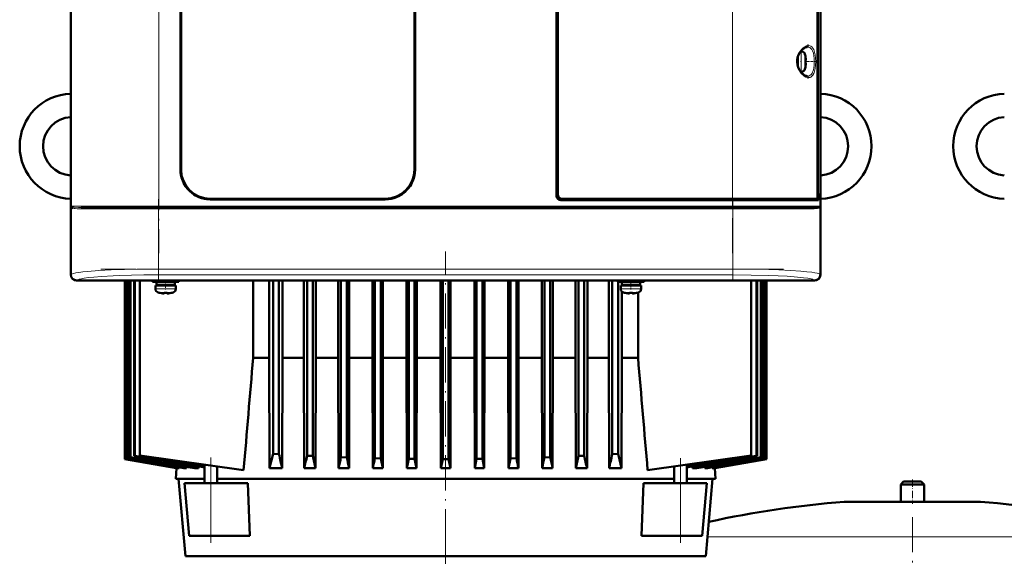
# Model space of a CAD drawing. Extents: x -1358 to 1757, y -1616 to 699.
# Tile 71 of 96: x -169 to 168, y 331 to 515. Entities that reach past the tile are written whole.
import ezdxf

# ---------------------------------------------------------------- set-up
doc = ezdxf.new("R2010")
doc.units = 0
doc.linetypes.add('DASHDOT', pattern=[18.5, 12, -3, 0.5, -3])

msp = doc.modelspace()

# ---------------------------------------------------------------- linework, layer by layer
at = {"color": 7, "lineweight": 50}
for p, q in [((-151.68, 635.78), (-151.68, 427.82)), ((105.26, 427.82), (105.26, 635.78)), ((14.79, 454.8), (14.79, 608.8)), ((15.29, 608.3), (15.29, 455.3)), ((104.25, 454.77), (104.25, 608.83)), ((104.37, 607.96), (104.37, 455.63)), ((-114.11, 463.8), (-114.11, 599.8)), ((-113.91, 599.8), (-113.91, 463.8)), ((-33.91, 463.8), (-33.91, 599.8)), ((-33.71, 599.8), (-33.71, 463.8)), ((-151.71, 440), (-151.71, 531.6)), ((105.29, 531.6), (105.29, 440)), ((98.48, 504.3), (98.69, 504.3)), ((97.46, 500.8), (97.46, 502.26)), ((97.46, 500.8), (97.46, 499.34)), ((97.56, 502.59), (97.56, 500.8)), ((97.56, 499.01), (97.56, 500.8)), ((100.09, 502.72), (100.1, 502.73)), ((100.24, 501.3), (100.09, 501.3)), ((100.24, 500.3), (100.09, 500.3)), ((98.69, 497.3), (98.48, 497.3)), ((100.1, 498.87), (100.09, 498.88)), ((-103.91, 453.8), (-43.91, 453.8)), ((-43.91, 453.6), (-103.91, 453.6)), ((75.08, 453.3), (16.29, 453.3)), ((16.79, 453.8), (75.08, 453.8)), ((104.01, 453.8), (75.08, 453.8)), ((75.08, 453.3), (104.57, 453.3)), ((104.01, 453.8), (104.26, 453.8)), ((104.09, 453.84), (104.26, 453.8)), ((104.25, 455.63), (104.37, 455.63)), ((104.57, 455.6), (104.25, 455.6)), ((104.26, 453.8), (104.26, 453.3)), ((104.37, 455.63), (104.57, 455.6)), ((104.57, 453.3), (104.57, 455.6)), ((-151.3, 450.82), (-151.32, 450.86)), ((-151.27, 450.8), (-151.3, 450.82)), ((-148.17, 450.8), (-141.59, 450.8)), ((-131.08, 450.8), (-142.45, 450.8)), ((-141.59, 450.8), (-121.5, 450.8)), ((-121.5, 450.8), (75.08, 450.8)), ((75.08, 450.8), (101.75, 450.8)), ((104.85, 450.8), (104.84, 450.79)), ((104.88, 450.83), (104.85, 450.8)), ((104.91, 450.82), (104.85, 450.8)), ((104.91, 450.86), (104.88, 450.83)), ((104.88, 450.83), (104.88, 450.83)), ((104.91, 451.05), (104.96, 451.08)), ((104.91, 451.05), (104.95, 451.08)), ((-151.68, 440), (-151.71, 440)), ((-151.7, 435.6), (-151.7, 440)), ((105.29, 440), (105.26, 440)), ((105.29, 440), (105.29, 435.6)), ((-151.71, 427.8), (-151.71, 435.6)), ((-151.71, 435.6), (-151.68, 435.6)), ((105.26, 435.6), (105.29, 435.6)), ((105.29, 435.6), (105.29, 427.8)), ((-136.91, 425.8), (-149.71, 425.8)), ((103.27, 425.83), (-149.69, 425.83)), ((-136.91, 425.83), (-136.91, 425.8)), ((-132.51, 425.8), (-136.91, 425.8)), ((-133.22, 364.6), (-133.22, 425.8)), ((-133.22, 364.6), (-133.22, 425.8)), ((-133.04, 364.66), (-133.04, 425.8)), ((-132.97, 364.69), (-132.97, 425.8)), ((-132.51, 425.8), (-132.51, 425.83)), ((-19.91, 425.8), (-132.51, 425.8)), ((-132.45, 364.86), (-132.45, 425.8)), ((-132.31, 364.91), (-132.31, 425.8)), ((-131.45, 365.2), (-131.45, 425.8)), ((-131.23, 365.27), (-131.23, 425.8)), ((-130.02, 365.68), (-130.02, 425.8)), ((-129.73, 365.77), (-129.73, 425.8)), ((-128.06, 425.8), (-128.06, 365.8)), ((-123.7, 425.8), (-123.7, 425.37)), ((-119.2, 425.37), (-123.7, 425.37)), ((-119.2, 425.27), (-122.35, 425.27)), ((-122.35, 425.27), (-122.35, 424.17)), ((-121.2, 425.27), (-121.2, 425.37)), ((-119.2, 425.37), (-114.7, 425.37)), ((-119.2, 425.27), (-116.05, 425.27)), ((-117.2, 425.27), (-117.2, 425.37)), ((-116.05, 425.27), (-116.05, 424.17)), ((-114.7, 425.37), (-114.7, 425.8)), ((-89.17, 399.3), (-89.17, 425.8)), ((-83.67, 425.8), (-83.67, 399.3)), ((-82.34, 425.8), (-82.34, 366.39)), ((-80.34, 425.8), (-80.34, 366.27)), ((-79.14, 399.3), (-79.14, 425.8)), ((-71.79, 399.3), (-71.79, 425.8)), ((-70.72, 425.8), (-70.72, 365.77)), ((-68.72, 425.8), (-68.72, 365.68)), ((-67.72, 399.3), (-67.72, 425.8)), ((-60, 399.3), (-60, 425.8)), ((-59.09, 425.8), (-59.09, 365.27)), ((-57.09, 425.8), (-57.09, 365.2)), ((-56.24, 399.3), (-56.24, 425.8)), ((-48.26, 425.8), (-48.26, 399.3)), ((-47.47, 425.8), (-47.47, 364.91)), ((-45.47, 425.8), (-45.47, 364.86)), ((-44.7, 399.3), (-44.7, 425.8)), ((-36.57, 425.8), (-36.57, 399.3)), ((-35.84, 425.8), (-35.84, 364.69)), ((-33.84, 425.8), (-33.84, 364.66)), ((-33.13, 425.8), (-33.13, 399.3)), ((-24.92, 425.8), (-24.92, 399.3)), ((-24.22, 425.8), (-24.22, 364.6)), ((-22.22, 425.8), (-22.22, 364.6)), ((-21.52, 425.8), (-21.52, 399.3)), ((-19.91, 425.83), (-19.91, 425.8)), ((-15.51, 425.8), (-19.91, 425.8)), ((-15.51, 425.8), (-15.51, 425.83)), ((93.09, 425.8), (-15.51, 425.8)), ((-13.3, 425.8), (-13.3, 399.3)), ((-12.59, 425.8), (-12.59, 364.66)), ((-10.59, 425.8), (-10.59, 364.69)), ((-9.87, 399.3), (-9.87, 425.8)), ((-1.73, 425.8), (-1.73, 399.3)), ((-0.97, 425.8), (-0.97, 364.86)), ((1.03, 425.8), (1.03, 364.91)), ((1.82, 399.3), (1.82, 425.8)), ((9.8, 425.8), (9.8, 399.3)), ((10.66, 425.8), (10.66, 365.2)), ((12.66, 425.8), (12.66, 365.27)), ((13.56, 425.8), (13.56, 399.3)), ((21.28, 399.3), (21.28, 425.8)), ((22.28, 425.8), (22.28, 365.68)), ((24.28, 425.8), (24.28, 365.77)), ((25.36, 399.3), (25.36, 425.8)), ((32.71, 425.8), (32.71, 399.3)), ((33.91, 425.8), (33.91, 366.27)), ((35.8, 425.37), (35.8, 425.8)), ((35.8, 425.37), (40.3, 425.37)), ((35.91, 425.37), (35.91, 366.39)), ((40.3, 425.27), (37.15, 425.27)), ((37.15, 424.17), (37.15, 425.27)), ((37.23, 425.27), (37.23, 425.37)), ((38.3, 425.37), (38.3, 425.27)), ((44.8, 425.37), (40.3, 425.37)), ((43.45, 425.27), (40.3, 425.27)), ((42.3, 425.37), (42.3, 425.27)), ((42.74, 425.37), (42.74, 425.27)), ((43.45, 424.17), (43.45, 425.27)), ((44.8, 425.8), (44.8, 425.37)), ((81.56, 425.8), (81.56, 365.8)), ((83.29, 425.8), (83.29, 365.77)), ((83.58, 425.8), (83.58, 365.68)), ((84.8, 425.8), (84.8, 365.27)), ((85.01, 425.8), (85.01, 365.2)), ((85.88, 425.8), (85.88, 364.91)), ((86.02, 425.8), (86.02, 364.86)), ((86.54, 425.8), (86.54, 364.69)), ((86.61, 425.8), (86.61, 364.66)), ((86.78, 425.8), (86.78, 364.6)), ((86.78, 425.8), (86.78, 364.6)), ((93.09, 425.83), (93.09, 425.8)), ((97.49, 425.8), (93.09, 425.8)), ((97.49, 425.8), (97.49, 425.83)), ((103.29, 425.8), (97.49, 425.8)), ((-122.7, 424.07), (-122.7, 422.94)), ((-122.7, 424.07), (-119.2, 424.07)), ((-119.2, 424.17), (-122.35, 424.17)), ((-121.2, 424.07), (-121.2, 424.17)), ((-119.2, 424.17), (-116.05, 424.17)), ((-115.7, 424.07), (-119.2, 424.07)), ((-117.2, 424.07), (-117.2, 424.17)), ((-115.7, 422.94), (-115.7, 424.07)), ((36.8, 424.07), (40.3, 424.07)), ((36.8, 422.94), (36.8, 424.07)), ((37.15, 424.17), (40.3, 424.17)), ((37.23, 424.07), (37.23, 424.17)), ((37.23, 399.3), (37.23, 421.97)), ((38.3, 424.17), (38.3, 424.07)), ((43.45, 424.17), (40.3, 424.17)), ((40.3, 424.07), (43.8, 424.07)), ((42.3, 424.17), (42.3, 424.07)), ((42.74, 424.17), (42.74, 424.07)), ((43.8, 424.07), (43.8, 422.94)), ((-121.13, 421.54), (-121.13, 421.53)), ((-119.7, 421.39), (-119.7, 421.54)), ((-118.7, 421.39), (-118.7, 421.54)), ((-117.27, 421.53), (-117.28, 421.54)), ((38.37, 421.53), (38.37, 421.54)), ((39.8, 421.39), (39.8, 421.54)), ((40.8, 421.39), (40.8, 421.54)), ((42.22, 421.54), (42.22, 421.53)), ((42.74, 421.66), (42.74, 399.3)), ((-89.17, 399.3), (-83.67, 399.3)), ((-83.67, 399.3), (-83.56, 361.48)), ((-79.24, 361.48), (-79.14, 399.3)), ((-71.79, 399.3), (-79.14, 399.3)), ((-71.79, 399.3), (-71.69, 361.48)), ((-67.81, 361.48), (-67.72, 399.3)), ((-60, 399.3), (-67.72, 399.3)), ((-60, 399.3), (-59.91, 361.48)), ((-56.32, 361.48), (-56.24, 399.3)), ((-48.26, 399.3), (-56.24, 399.3)), ((-48.26, 399.3), (-48.17, 361.48)), ((-44.7, 399.3), (-44.79, 361.48)), ((-36.57, 399.3), (-44.7, 399.3)), ((-36.57, 399.3), (-36.49, 361.48)), ((-33.13, 399.3), (-33.21, 361.48)), ((-33.13, 399.3), (-24.92, 399.3)), ((-24.92, 399.3), (-24.84, 361.48)), ((-21.52, 399.3), (-21.6, 361.48)), ((-21.52, 399.3), (-13.3, 399.3)), ((-13.3, 399.3), (-13.22, 361.48)), ((-9.87, 399.3), (-9.95, 361.48)), ((-1.73, 399.3), (-9.87, 399.3)), ((-1.73, 399.3), (-1.65, 361.48)), ((1.82, 399.3), (1.74, 361.48)), ((9.8, 399.3), (1.82, 399.3)), ((9.8, 399.3), (9.89, 361.48)), ((13.56, 399.3), (13.47, 361.48)), ((19.93, 399.3), (13.56, 399.3)), ((21.28, 399.3), (19.93, 399.3)), ((21.28, 399.3), (21.37, 361.48)), ((25.36, 399.3), (25.26, 361.48)), ((32.71, 399.3), (25.36, 399.3)), ((32.71, 399.3), (32.8, 361.48)), ((37.23, 399.3), (37.12, 361.48)), ((42.74, 399.3), (37.23, 399.3)), ((-133.22, 364.6), (-133.22, 364.6)), ((-133.22, 364.6), (-115.48, 361.48)), ((-115.5, 361.48), (-133.22, 364.6)), ((-133.04, 364.66), (-132.97, 364.69)), ((-133.04, 364.66), (-114.95, 361.48)), ((-132.45, 364.86), (-132.31, 364.91)), ((-131.45, 365.2), (-131.23, 365.27)), ((-130.02, 365.68), (-129.73, 365.77)), ((-92.45, 360.79), (-128.06, 365.8)), ((-80.34, 366.27), (-82.34, 366.39)), ((-68.72, 365.68), (-70.72, 365.77)), ((-57.09, 365.2), (-59.09, 365.27)), ((-47.47, 364.91), (-45.47, 364.86)), ((-44.79, 361.48), (-45.47, 364.86)), ((-36.49, 361.48), (-35.84, 364.69)), ((-33.84, 364.66), (-35.84, 364.69)), ((-33.21, 361.48), (-33.84, 364.66)), ((-24.84, 361.48), (-24.22, 364.6)), ((-24.22, 364.6), (-22.22, 364.6)), ((-21.6, 361.48), (-22.22, 364.6)), ((-13.22, 361.48), (-12.59, 364.66)), ((-10.59, 364.69), (-12.59, 364.66)), ((-9.95, 361.48), (-10.59, 364.69)), ((-1.65, 361.48), (-0.97, 364.86)), ((1.03, 364.91), (-0.97, 364.86)), ((12.66, 365.27), (10.66, 365.2)), ((24.28, 365.77), (22.28, 365.68)), ((35.91, 366.39), (33.91, 366.27)), ((46.02, 360.8), (81.56, 365.8)), ((68.52, 361.48), (86.61, 364.66)), ((69.05, 361.48), (86.78, 364.6)), ((69.06, 361.48), (86.78, 364.6)), ((83.29, 365.77), (83.58, 365.68)), ((84.8, 365.27), (85.01, 365.2)), ((85.88, 364.91), (86.02, 364.86)), ((86.54, 364.69), (86.61, 364.66)), ((86.78, 364.6), (86.78, 364.6)), ((-115.5, 361.48), (-115.72, 357.8)), ((-115.5, 361.48), (-115.48, 361.48)), ((-115.48, 361.57), (-115.48, 361.48)), ((-114.95, 361.48), (-114.54, 361.48)), ((-114.52, 361.75), (-114.54, 361.48)), ((-112.94, 361.48), (-112.06, 361.48)), ((-112.03, 361.92), (-112.06, 361.48)), ((-109.35, 361.48), (-107.89, 361.48)), ((-107.85, 362.08), (-107.89, 361.48)), ((-105.89, 356.3), (-105.89, 362.68)), ((-101.54, 356.3), (-101.54, 362.07)), ((-79.24, 361.48), (-83.56, 361.48)), ((-67.81, 361.48), (-71.69, 361.48)), ((-56.32, 361.48), (-59.91, 361.48)), ((-44.79, 361.48), (-48.17, 361.48)), ((-33.21, 361.48), (-36.49, 361.48)), ((-21.6, 361.48), (-24.84, 361.48)), ((-9.95, 361.48), (-13.22, 361.48)), ((1.74, 361.48), (-1.65, 361.48)), ((13.47, 361.48), (9.89, 361.48)), ((25.26, 361.48), (21.37, 361.48)), ((37.12, 361.48), (32.8, 361.48)), ((55.11, 356.3), (55.11, 362.08)), ((59.46, 356.3), (59.46, 362.69)), ((61.41, 362.08), (61.45, 361.48)), ((62.92, 361.48), (61.45, 361.48)), ((65.59, 361.92), (65.62, 361.48)), ((66.5, 361.48), (65.62, 361.48)), ((68.09, 361.75), (68.1, 361.48)), ((68.52, 361.48), (68.1, 361.48)), ((69.04, 361.57), (69.05, 361.48)), ((69.06, 361.48), (69.05, 361.48)), ((69.06, 361.48), (69.28, 357.8)), ((-115.72, 357.8), (-105.89, 357.8)), ((-112.43, 331.3), (-114.75, 357.8)), ((-101.54, 357.8), (21.13, 357.8)), ((21.13, 357.8), (55.11, 357.8)), ((59.46, 357.8), (69.28, 357.8)), ((66, 331.3), (68.31, 357.8)), ((-112.72, 356.3), (-103.72, 356.3)), ((-111.14, 338.3), (-112.72, 356.3)), ((-91.01, 356.3), (-103.72, 356.3)), ((-90.31, 338.3), (-91.01, 356.3)), ((43.88, 338.3), (44.58, 356.3)), ((57.28, 356.3), (44.58, 356.3)), ((57.28, 356.3), (66.28, 356.3)), ((64.71, 338.3), (66.28, 356.3)), ((133.79, 356.95), (132.79, 355.95)), ((132.79, 355.95), (140.79, 355.95)), ((132.79, 355.95), (132.79, 349.95)), ((133.79, 356.95), (139.79, 356.95)), ((140.79, 355.95), (139.79, 356.95)), ((140.79, 349.95), (140.79, 355.95)), ((113.79, 349.95), (136.79, 349.95)), ((132.79, 349.95), (113.79, 349.95)), ((136.79, 349.95), (159.79, 349.95)), ((159.79, 349.95), (140.79, 349.95)), ((-103.72, 338.3), (-111.14, 338.3)), ((-90.31, 338.3), (-103.72, 338.3)), ((57.28, 338.3), (43.88, 338.3)), ((64.71, 338.3), (57.28, 338.3)), ((-112.43, 331.3), (-65.99, 331.3)), ((-65.99, 331.3), (66, 331.3))]:
    msp.add_line(p, q, dxfattribs=at)
at = {"color": 7, "linetype": 'DASHDOT', "lineweight": 18}
for p, q in [((-121.5, 628.4), (-121.5, 435.2)), ((75.08, 435.2), (75.08, 628.4)), ((-121.67, 453.64), (-121.67, 425.56)), ((75.25, 453.64), (75.25, 425.57)), ((-141.36, 450.3), (94.94, 450.3)), ((-141.15, 451.3), (94.74, 451.3)), ((-23.22, 316.9), (-23.22, 435.7)), ((-141.36, 429.73), (94.94, 429.73)), ((-103.72, 335.86), (-103.72, 365.12)), ((57.28, 335.87), (57.28, 364.96)), ((136.79, 344.71), (136.79, 264.07)), ((-23.21, 338.62), (-23.21, 196.8))]:
    msp.add_line(p, q, dxfattribs=at)
at = {"color": 7, "lineweight": 18}
for p, q in [((-151.42, 451.3), (-151.42, 612.3)), ((-121.5, 612.3), (-121.5, 451.3)), ((105, 451.3), (105, 612.3)), ((75.08, 453.8), (75.08, 525.8)), ((98.69, 504.3), (98.69, 500.83)), ((99.94, 503.37), (99.94, 500.82)), ((98.69, 500.83), (98.69, 500.8)), ((98.69, 497.3), (98.69, 500.8)), ((99.94, 500.82), (99.94, 500.8)), ((99.94, 500.8), (99.94, 498.23)), ((75.08, 453.3), (75.08, 453.8)), ((75.08, 451.3), (75.08, 453.3)), ((-151.6, 451.3), (-151.6, 427.9)), ((-151.6, 451.3), (-151.42, 451.3)), ((-141.93, 451.3), (-151.42, 451.3)), ((-151.39, 451.11), (-151.37, 451.08)), ((-147.73, 450.3), (-142.11, 450.3)), ((-142.11, 450.3), (-121.67, 450.3)), ((-121.5, 451.3), (-141.93, 451.3)), ((-121.67, 450.3), (-121.67, 450.8)), ((-121.67, 429.73), (-121.67, 450.3)), ((75.25, 450.3), (-121.67, 450.3)), ((-121.5, 451.3), (75.08, 451.3)), ((-121.5, 450.8), (-121.5, 451.3)), ((105, 451.3), (75.08, 451.3)), ((75.08, 451.3), (75.08, 450.8)), ((75.25, 450.3), (75.25, 450.8)), ((75.25, 450.3), (101.31, 450.3)), ((75.25, 450.3), (75.25, 429.73)), ((105, 451.3), (105.18, 451.3)), ((105.18, 427.9), (105.18, 451.3)), ((-121.67, 429.73), (75.25, 429.73)), ((-121.67, 427.73), (-121.67, 429.73)), ((75.25, 429.73), (75.25, 427.73)), ((-151.68, 427.82), (-151.6, 427.9)), ((-149.6, 425.91), (-149.69, 425.83)), ((75.25, 427.73), (-121.67, 427.73)), ((103.27, 425.83), (103.18, 425.91)), ((105.18, 427.9), (105.26, 427.82)), ((-119.24, 422.94), (-122.7, 422.94)), ((-119.24, 422.94), (-119.2, 422.94)), ((-119.2, 422.94), (-115.7, 422.94)), ((40.3, 422.94), (36.8, 422.94)), ((40.33, 422.94), (40.3, 422.94)), ((43.8, 422.94), (40.33, 422.94)), ((-121.78, 421.7), (-119.23, 421.7)), ((-119.23, 421.7), (-119.2, 421.7)), ((-119.2, 421.7), (-116.63, 421.7)), ((40.3, 421.7), (37.72, 421.7)), ((40.32, 421.7), (40.3, 421.7)), ((42.87, 421.7), (40.32, 421.7)), ((-103.72, 338.3), (-103.72, 356.3)), ((57.28, 338.3), (57.28, 356.3)), ((136.79, 349.93), (113.43, 349.93)), ((160.16, 349.93), (136.79, 349.93)), ((136.79, 337.99), (66.58, 337.99)), ((206.98, 337.99), (136.79, 337.99))]:
    msp.add_line(p, q, dxfattribs=at)
at = {"color": 7, "linetype": 'DASHDOT', "lineweight": 18, "ltscale": 0.008935}
msp.add_line((97.23, 500.8), (97.59, 500.8), dxfattribs=at)
at = {"color": 7, "linetype": 'DASHDOT', "lineweight": 18, "ltscale": 0.006442}
msp.add_line((98.71, 500.8), (98.45, 500.8), dxfattribs=at)
at = {"color": 7, "linetype": 'DASHDOT', "lineweight": 18, "ltscale": 0.00094223}
msp.add_line((100.24, 501.8), (100.27, 501.8), dxfattribs=at)
at = {"color": 7, "linetype": 'DASHDOT', "lineweight": 18, "ltscale": 0.000793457}
msp.add_line((100.24, 499.8), (100.27, 499.8), dxfattribs=at)
at = {"color": 7, "linetype": 'DASHDOT', "lineweight": 18, "ltscale": 0.072147}
msp.add_line((100.53, 500.8), (103.41, 500.8), dxfattribs=at)
at = {"color": 7, "linetype": 'DASHDOT', "lineweight": 18, "ltscale": 0.072885}
msp.add_line((-119.2, 425.61), (-119.2, 422.7), dxfattribs=at)
at = {"color": 7, "linetype": 'DASHDOT', "lineweight": 18, "ltscale": 0.085704}
msp.add_line((40.3, 426.08), (40.3, 422.66), dxfattribs=at)
at = {"color": 7, "linetype": 'DASHDOT', "lineweight": 18, "ltscale": 0.000926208}
msp.add_line((-120.2, 421.39), (-120.2, 421.36), dxfattribs=at)
at = {"color": 7, "linetype": 'DASHDOT', "lineweight": 18, "ltscale": 0.000743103}
msp.add_line((-118.2, 421.36), (-118.2, 421.39), dxfattribs=at)
at = {"color": 7, "linetype": 'DASHDOT', "lineweight": 18, "ltscale": 0.000761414}
msp.add_line((39.3, 421.39), (39.3, 421.36), dxfattribs=at)
at = {"color": 7, "linetype": 'DASHDOT', "lineweight": 18, "ltscale": 0.000958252}
msp.add_line((41.3, 421.39), (41.3, 421.36), dxfattribs=at)
at = {"color": 7, "linetype": 'DASHDOT', "lineweight": 18, "ltscale": 0.210416}
msp.add_line((136.79, 357.65), (136.79, 349.23), dxfattribs=at)
at = {"color": 7, "lineweight": 18}
for points in [[(98.75, 504.94), (99.3, 505.47), (99.93, 505.91), (100.5, 506.17), (100.85, 506.27)], [(101.2, 506.3), (101.62, 506.25), (102.01, 506.09), (102.37, 505.82), (102.68, 505.44), (102.97, 504.93)], [(98.75, 496.66), (98.3, 497.22), (97.92, 497.81), (97.71, 498.22), (97.39, 499.06), (97.19, 499.93), (97.13, 500.8), (97.19, 501.68), (97.33, 502.33), (97.54, 502.97), (97.93, 503.8), (98.18, 504.2), (98.75, 504.94)], [(100.77, 505.8), (101.2, 505.74), (101.6, 505.58), (101.96, 505.32), (102.27, 504.94), (102.55, 504.45)], [(102.55, 504.45), (102.83, 503.67), (103.02, 502.77), (103.13, 501.84), (103.17, 500.8)], [(102.97, 504.93), (103.13, 504.52), (103.27, 504.08), (103.48, 503.1), (103.61, 501.97), (103.65, 500.8)], [(103.17, 500.8), (103.11, 499.47), (102.99, 498.63), (102.84, 497.95), (102.67, 497.43), (102.55, 497.15)], [(103.65, 500.8), (103.61, 499.62), (103.48, 498.49), (103.27, 497.52), (103.13, 497.07), (102.97, 496.67)], [(100.85, 495.33), (100.26, 495.52), (99.71, 495.82), (99.29, 496.13), (98.75, 496.66)], [(102.55, 497.15), (102.39, 496.83), (102.2, 496.55), (102, 496.32), (101.78, 496.13), (101.4, 495.92), (100.98, 495.81), (100.77, 495.8)], [(102.97, 496.67), (102.69, 496.17), (102.37, 495.78), (102, 495.5), (101.71, 495.38), (101.4, 495.31), (101.2, 495.3)], [(-151.33, 451.05), (-151.12, 450.96), (-150.94, 450.92), (-150.5, 450.87), (-149.09, 450.81), (-148.17, 450.8)], [(-147.73, 450.3), (-148.65, 450.31), (-149.46, 450.35), (-150.16, 450.42)], [(103.74, 450.42), (103.16, 450.36), (102.46, 450.32), (101.31, 450.3)], [(-151.6, 427.9), (-151.43, 428.02), (-151.16, 428.13), (-150.8, 428.24), (-149.99, 428.41), (-148.94, 428.58), (-147.54, 428.76), (-145.92, 428.92), (-142.1, 429.2), (-137.9, 429.41), (-133.32, 429.57), (-129.12, 429.66), (-121.67, 429.73)], [(75.25, 429.73), (79.74, 429.7), (84.17, 429.64), (91.04, 429.43), (95.04, 429.24), (98.59, 429), (100.6, 428.82), (102.31, 428.61), (103.29, 428.46), (104.09, 428.31), (104.6, 428.18), (104.96, 428.04), (105.18, 427.9)], [(-121.67, 427.73), (-126.67, 427.7), (-130.85, 427.62), (-135.03, 427.49), (-137.22, 427.4), (-141.2, 427.18), (-143.79, 426.97), (-145.62, 426.79), (-147.1, 426.59), (-148.08, 426.42), (-148.8, 426.26), (-149.32, 426.08), (-149.6, 425.91)], [(103.18, 425.91), (102.9, 426.08), (102.54, 426.21), (102.04, 426.34), (100.96, 426.55), (99.5, 426.75), (97.37, 426.97), (93.84, 427.24), (90.79, 427.4), (87.47, 427.53), (81.47, 427.68), (75.25, 427.73)]]:
    msp.add_lwpolyline(points, dxfattribs=at)
at = {"color": 7, "lineweight": 50}
for points in [[(100.85, 506.27), (101.1, 506.3), (101.2, 506.3)], [(98.41, 497.38), (97.96, 498.1), (97.59, 498.92), (97.38, 499.68), (97.27, 500.6), (97.3, 501.4), (97.45, 502.23), (97.75, 503.08), (98.22, 503.93), (98.41, 504.21)], [(98.41, 504.21), (98.97, 504.86), (99.53, 505.33), (100.07, 505.64), (100.52, 505.78), (100.77, 505.8)], [(100.24, 501.8), (100.26, 501.47), (100.26, 501.35), (100.25, 501.31), (100.25, 501.3), (100.25, 501.3), (100.24, 501.3), (100.24, 501.3)], [(100.26, 501.51), (100.26, 501.33), (100.25, 501.31), (100.25, 501.3), (100.25, 501.3), (100.24, 501.3), (100.24, 501.3)], [(100.26, 500.08), (100.26, 500.23), (100.25, 500.28), (100.25, 500.29), (100.25, 500.3), (100.24, 500.3), (100.24, 500.3)], [(100.24, 499.8), (100.26, 499.99), (100.26, 500.23), (100.25, 500.28), (100.25, 500.29), (100.25, 500.3), (100.24, 500.3), (100.24, 500.3)], [(100.77, 495.8), (100.33, 495.87), (99.86, 496.07), (99.3, 496.44), (98.74, 496.97), (98.41, 497.38)], [(101.2, 495.3), (100.88, 495.32), (100.85, 495.33)], [(-103.91, 453.6), (-105.08, 453.67), (-106.23, 453.87), (-107.35, 454.21), (-108.43, 454.67), (-109, 454.97), (-109.55, 455.31), (-110.25, 455.81), (-110.9, 456.37), (-111.5, 456.99), (-112.23, 457.91), (-112.85, 458.91), (-113.35, 459.97), (-113.73, 461.09), (-113.94, 461.98), (-114.07, 462.88), (-114.11, 463.8)], [(-33.71, 463.8), (-33.78, 462.63), (-33.98, 461.48), (-34.32, 460.36), (-34.78, 459.28), (-35.08, 458.71), (-35.42, 458.16), (-35.92, 457.46), (-36.48, 456.81), (-37.1, 456.21), (-38.02, 455.48), (-39.02, 454.86), (-40.08, 454.35), (-41.2, 453.97), (-42.09, 453.77), (-43, 453.64), (-43.91, 453.6)], [(104.01, 453.8), (104.05, 453.81), (104.08, 453.84), (104.13, 453.92), (104.21, 454.23), (104.25, 454.77)], [(101.75, 450.8), (102.82, 450.81), (103.7, 450.84), (104.37, 450.9), (104.77, 450.99), (104.91, 451.05)], [(-120.2, 421.39), (-119.87, 421.37), (-119.76, 421.37), (-119.72, 421.38), (-119.71, 421.38), (-119.71, 421.39), (-119.7, 421.39), (-119.7, 421.39)], [(-118.66, 421.37), (-118.69, 421.38), (-118.7, 421.38), (-118.7, 421.39), (-118.7, 421.39)], [(-118.2, 421.39), (-118.4, 421.37), (-118.64, 421.37), (-118.69, 421.38), (-118.7, 421.38), (-118.7, 421.39), (-118.7, 421.39), (-118.7, 421.39)], [(39.3, 421.39), (39.49, 421.37), (39.73, 421.37), (39.78, 421.38), (39.79, 421.38), (39.79, 421.39), (39.8, 421.39), (39.8, 421.39)], [(40.85, 421.37), (40.81, 421.38), (40.8, 421.38), (40.8, 421.39), (40.8, 421.39), (40.8, 421.39)], [(41.3, 421.39), (40.97, 421.37), (40.85, 421.37), (40.81, 421.38), (40.8, 421.38), (40.8, 421.39), (40.8, 421.39), (40.8, 421.39)], [(-83.56, 361.48), (-82.96, 363.78), (-82.34, 366.39)], [(35.91, 366.39), (36.72, 363), (37.12, 361.48)]]:
    msp.add_lwpolyline(points, dxfattribs=at)
at = {"color": 7, "lineweight": 18}
for centre, radius, start, end in [((100.64, 506.3), 0.564, 339.2668, 0.1093), ((100.64, 495.3), 0.564, 359.8953, 20.7377), ((-150.27, 451.82), 1.43, 201.261, 222.235), ((-150.66, 452.03), 1.19, 218.0427, 233.348), ((-150.92, 451.3), 0.501, 179.9266, 201.6242), ((-149.71, 454.04), 3.65, 250.8857, 262.9217), ((-148.18, 450.38), 0.416, 40.2511, 89.1163), ((-148.27, 450.3), 0.538, 359.56, 40.5306), ((101.85, 450.3), 0.541, 139.8745, 180.6369), ((101.75, 450.39), 0.407, 90.9607, 140.1899), ((103.09, 455.11), 4.74, 277.8836, 282.6789), ((103.5, 453.32), 2.89, 282.5525, 289.9044), ((103.95, 452.06), 1.56, 290.2088, 296.9282), ((103.85, 451.82), 1.43, 317.7632, 338.7386), ((104.24, 452.03), 1.19, 306.6567, 321.9524)]:
    msp.add_arc(centre, radius, start, end, dxfattribs=at)
at = {"color": 7, "lineweight": 50}
for centre, radius, start, end in [((98.69, 503), 1.3, 16.6015, 90), ((91.31, 500.8), 9, 12.3778, 16.6016), ((91.31, 500.8), 8.99, 6.3893, 12.3497), ((91.31, 500.8), 8.99, 6.3893, 12.3497), ((90.2, 500.8), 9.9, 357.106, 2.8938), ((90.2, 500.8), 9.9, 357.1058, 2.8956), ((91.31, 500.8), 8.99, 347.6508, 353.6103), ((91.31, 500.8), 8.99, 347.6503, 353.6107), ((98.69, 498.6), 1.3, 270, 343.3985), ((91.31, 500.8), 9, 343.3984, 347.6222), ((-151.22, 471.8), 18, 91.5655, 268.4345), ((104.78, 471.8), 18, 271.618, 88.382), ((168.78, 471.8), 18, 91.5655, 268.4345), ((-151.22, 471.8), 10, 92.8186, 267.1814), ((104.78, 471.8), 10, 272.9134, 87.0866), ((168.78, 471.8), 10, 92.8186, 267.1814), ((-103.91, 463.8), 10.2, 179.9997, 270.0003), ((-103.91, 463.8), 10, 180, 270), ((-43.91, 463.8), 10, 270, 360), ((-43.91, 463.8), 10.2, 269.9997, 0.0003), ((16.29, 454.8), 1.5, 180, 270), ((-151.81, 450.86), 0.488, 357.928, 30.3047), ((-150.93, 451.51), 0.607, 220.9525, 229.0552), ((-151.81, 450.86), 0.486, 358.9892, 25.8179), ((-151.24, 451.22), 0.197, 228.0416, 243.1921), ((-151.76, 450.8), 0.494, 358.0841, 30.2339), ((-151.76, 450.81), 0.491, 359.1792, 29.5717), ((-150.87, 451.24), 0.601, 220.5195, 228.8199), ((-150.54, 451.69), 1.15, 230.5708, 251.3512), ((104.24, 451.51), 0.937, 296.5194, 310.7967), ((105.34, 450.8), 0.494, 149.585, 181.0835), ((105.34, 450.8), 0.491, 150.312, 180.6913), ((105.39, 450.87), 0.485, 154.5515, 181.5258), ((105.4, 450.86), 0.49, 153.5328, 185.1478), ((-149.71, 427.8), 2, 180.0019, 269.9981), ((-121.4, 422.94), 1.3, 180, 253.3985), ((-117, 422.94), 1.3, 286.6016, 360), ((38.1, 422.94), 1.3, 180, 253.3985), ((42.5, 422.94), 1.3, 286.6016, 360), ((-119.2, 430.32), 9, 253.3985, 257.6222), ((-119.2, 430.32), 8.99, 257.6503, 263.6107), ((-119.2, 430.32), 8.99, 257.6503, 263.6107), ((-119.75, 425.4), 4.04, 263.5178, 266.839), ((-119.2, 431.43), 9.9, 267.1058, 272.8956), ((-119.2, 431.43), 9.9, 267.106, 272.8938), ((-118.63, 424.95), 3.58, 272.1824, 275.7457), ((-119.2, 430.32), 8.99, 276.3893, 282.3497), ((-119.2, 430.32), 8.99, 276.3897, 282.3492), ((-119.2, 430.32), 9, 282.3778, 286.6016), ((40.3, 430.32), 9, 253.3985, 257.6222), ((40.3, 430.32), 8.99, 257.6508, 263.6103), ((40.3, 430.32), 8.99, 257.6503, 263.6107), ((39.73, 425.17), 3.8, 263.4171, 267.729), ((40.3, 431.43), 9.9, 267.106, 272.8938), ((40.3, 431.43), 9.9, 267.1058, 272.8956), ((40.84, 425.4), 4.04, 273.1617, 276.4821), ((40.3, 430.32), 8.99, 276.3893, 282.3497), ((40.3, 430.32), 8.99, 276.3893, 282.3497), ((40.3, 430.32), 9, 282.3778, 286.6016), ((17605.07, -1129.1), 17760.13, 175.063131, 175.187795), ((-17655.79, -1129.39), 17764.42, 4.811991, 4.936599), ((3746.23, 22593.92), 22565.17, 260.101038, 260.148556), ((2993.38, 18322.77), 18227.92, 260.125777, 260.188035), ((1194.7, 8128.54), 7876.22, 260.300364, 260.449815), ((1042.81, 7260.54), 6994.61, 260.335437, 260.518971), ((528.75, 4347.46), 4036.5, 260.5897, 260.92541), ((496, 4159.78), 3845.4, 260.63083, 260.99495), ((284.52, 2970.74), 2637.7, 260.96445, 261.48832), ((160.75, 419.18), 246.83, 192.3777, 193.5202), ((-331.97, 422.96), 267.44, 346.7085, 347.6517), ((385.35, 461.68), 464.1, 191.9384, 192.4687), ((-559.99, 470.78), 511.88, 347.6711, 348.1058), ((903.53, 562.16), 980.6, 191.58714, 191.80945), ((-1147.14, 589.56), 1122.38, 348.27488, 348.45388), ((1099.84, 589.39), 1121.5, 191.54599, 191.72513), ((-949.96, 562.16), 980.6, 348.1905, 348.4128), ((513.49, 470.76), 511.82, 191.8941, 192.3289), ((-432.77, 461.89), 465.12, 347.5319, 348.061), ((285.8, 423.02), 267.71, 192.3487, 193.2909), ((-207.42, 419.24), 247.07, 346.4803, 347.6217), ((-330.87, 2970.2), 2637.15, 278.51164, 279.03561), ((-542.43, 4159.78), 3845.4, 279.00506, 279.36917), ((-575.13, 4347.15), 4036.19, 279.07458, 279.4103), ((-1089.24, 7260.54), 6994.61, 279.481031, 279.664565), ((-1241.02, 8127.89), 7875.57, 279.55018, 279.699645), ((-3039.17, 18319.07), 18224.17, 279.81196, 279.874231), ((-3793.01, 22595.86), 22567.14, 279.851446, 279.898957), ((136.79, 30.79), 320, 94.1872, 102.5923), ((113.79, 344.95), 5, 90, 94.1872), ((159.79, 344.95), 5, 85.8128, 90), ((136.79, 30.79), 320, 77.4109, 85.8128)]:
    msp.add_arc(centre, radius, start, end, dxfattribs=at)
at = {"color": 7, "lineweight": 18}
for centre, major_axis, ratio, start_param, end_param in [((100.77, 506.3), (0, -0.5), 0.870879, 6.283058, 7.441106), ((100.77, 495.3), (0, -0.5), 0.870878, 1.983645, 3.141665), ((104.51, 451.3), (0, 0.5), 0.997564, 4.254196, 4.712389), ((-149.6, 427.9), (-1.41, 1.41), 0.995146, 0.787831, 2.353761), ((103.18, 427.9), (-1.41, -1.41), 0.995146, 0.787831, 2.353761)]:
    msp.add_ellipse(centre, major_axis=major_axis, ratio=ratio, start_param=start_param, end_param=end_param, dxfattribs=at)
at = {"color": 7, "lineweight": 50}
for centre, major_axis, ratio, start_param, end_param in [((16.79, 455.3), (1.06, 1.06), 0.997265, 2.357564, 3.925621), ((16.79, 455.3), (-1.06, -1.06), 0.997265, 5.499157, 7.067214), ((-149.68, 427.83), (1.42, 1.42), 0.995146, 2.358627, 3.924558), ((103.26, 427.83), (1.42, -1.42), 0.995146, 5.50022, 7.06615), ((103.29, 427.8), (1.41, 1.41), 0.999973, 3.927005, 5.497773)]:
    msp.add_ellipse(centre, major_axis=major_axis, ratio=ratio, start_param=start_param, end_param=end_param, dxfattribs=at)

doc.saveas('drawing.dxf')
